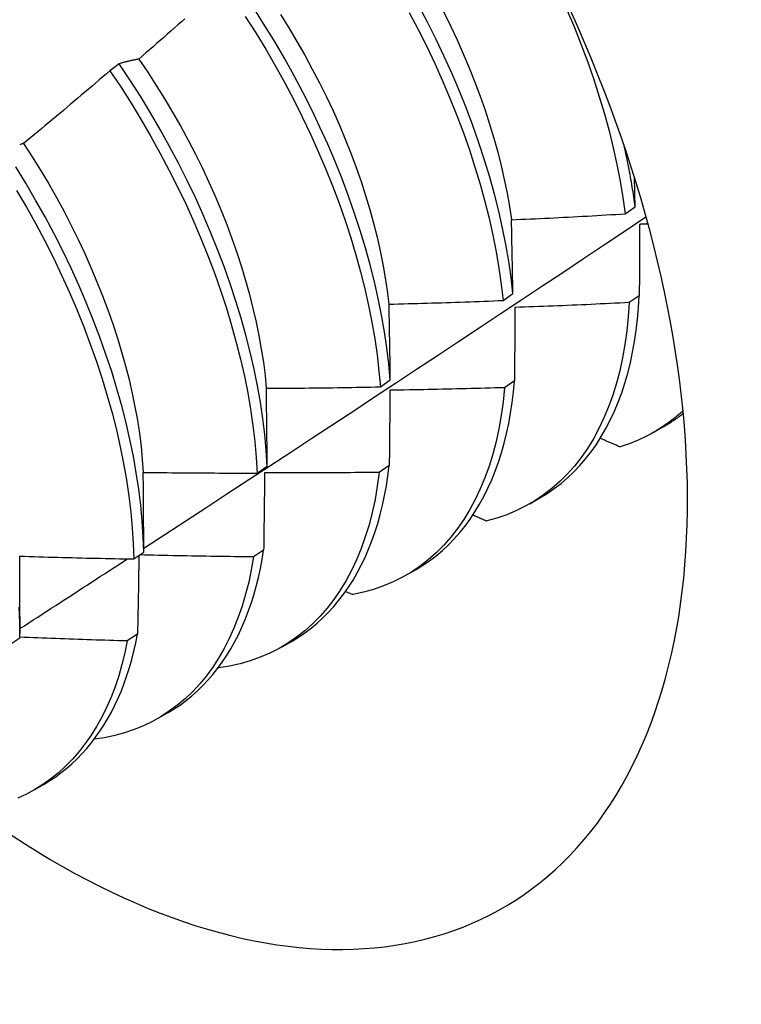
# Model space of a CAD drawing. Header units: inches. Extents: x 7 to 130, y 9 to 81.
# Tile 58 of 61: x 116.858 to 117.061, y 51.03 to 51.306. Entities that reach past the tile are written whole.
import ezdxf

# ---------------------------------------------------------------- set-up
doc = ezdxf.new("R2010")
doc.units = ezdxf.units.IN
doc.header["$MEASUREMENT"] = 0
doc.layers.add('Visible Edges(ANSI)', color=7, linetype='Continuous', lineweight=25)

msp = doc.modelspace()

# ---------------------------------------------------------------- linework, layer by layer
at = {"layer": 'Visible Edges(ANSI)'}
for p, q in [((116.88618, 51.29385), (116.8836, 51.29188)), ((117.02825, 51.25171), (117.03102, 51.25367)), ((116.99394, 51.22738), (116.99671, 51.22934)), ((117.03218, 51.22871), (117.02936, 51.22677)), ((116.9595, 51.20311), (116.96229, 51.20507)), ((116.99715, 51.20481), (116.99432, 51.20288)), ((117.0363, 51.19038), (117.03911, 51.192)), ((116.92495, 51.17891), (116.92775, 51.18086)), ((116.962, 51.181), (116.95916, 51.17908)), ((117.0015, 51.17029), (117.00431, 51.17191)), ((116.89028, 51.15478), (116.89309, 51.15672)), ((116.92673, 51.15728), (116.92388, 51.15537)), ((116.9667, 51.1502), (116.96951, 51.15182)), ((116.94977, 51.14567), (116.95178, 51.14477)), ((116.85832, 51.13857), (116.85832, 51.13384)), ((116.8555, 51.13072), (116.85831, 51.13266)), ((116.89135, 51.13365), (116.88848, 51.13175)), ((116.9319, 51.13011), (116.93472, 51.13173)), ((116.91403, 51.12429), (116.91414, 51.12424)), ((116.89711, 51.11002), (116.89992, 51.11164)), ((116.86231, 51.08993), (116.86512, 51.09155))]:
    msp.add_line(p, q, dxfattribs=at)
at = {"layer": 'Visible Edges(ANSI)', "flags": 128}
for points in [[(116.96229, 51.20507), (116.96189, 51.20952), (116.96135, 51.21403), (116.96067, 51.2186), (116.95987, 51.22323), (116.95893, 51.22791), (116.95786, 51.23263), (116.95666, 51.23739), (116.95533, 51.24218), (116.95387, 51.24699), (116.95229, 51.25183), (116.95058, 51.25667), (116.94874, 51.26153), (116.94679, 51.26638), (116.94472, 51.27124), (116.94253, 51.27608), (116.94023, 51.2809), (116.93782, 51.2857), (116.93529, 51.29047), (116.93267, 51.2952), (116.92994, 51.2999), (116.92711, 51.30454), (116.92418, 51.30914)], [(116.99671, 51.22934), (116.99618, 51.23385), (116.99552, 51.23842), (116.99472, 51.24305), (116.99379, 51.24772), (116.99272, 51.25244), (116.99153, 51.2572), (116.99021, 51.26198), (116.98876, 51.2668), (116.98718, 51.27163), (116.98548, 51.27648), (116.98365, 51.28133), (116.98171, 51.28619), (116.97964, 51.29104), (116.97746, 51.29588), (116.97517, 51.3007), (116.97276, 51.3055), (116.97025, 51.31028)], [(116.97723, 51.30849), (116.97917, 51.30455), (116.98102, 51.30061), (116.98278, 51.29665), (116.98446, 51.29269), (116.98603, 51.28872), (116.98751, 51.28477), (116.9889, 51.28082), (116.99018, 51.27688), (116.99137, 51.27296), (116.99245, 51.26906), (116.99342, 51.26519), (116.99429, 51.26135), (116.99506, 51.25755), (116.99572, 51.25379), (116.99627, 51.25007)], [(117.01192, 51.30885), (117.01397, 51.304), (117.0159, 51.29914), (117.0177, 51.29429), (117.01939, 51.28944), (117.02095, 51.28461), (117.02238, 51.2798), (117.02369, 51.27502), (117.02486, 51.27027), (117.02591, 51.26556), (117.02682, 51.26089), (117.0276, 51.25627), (117.02825, 51.25171)], [(116.90464, 51.30649), (116.90365, 51.30562), (116.90266, 51.30474), (116.90166, 51.30387), (116.90067, 51.30299), (116.89968, 51.30212), (116.89869, 51.30125), (116.89769, 51.30038), (116.8967, 51.29951), (116.8957, 51.29864), (116.8947, 51.29778), (116.89371, 51.29691), (116.89271, 51.29604), (116.89171, 51.29518)], [(116.92159, 51.30717), (116.92451, 51.30257), (116.92734, 51.29792), (116.93006, 51.29322), (116.93268, 51.28848), (116.93519, 51.28371), (116.9376, 51.27891), (116.93989, 51.27408), (116.94207, 51.26924), (116.94413, 51.26439), (116.94608, 51.25954), (116.9479, 51.25468), (116.9496, 51.24984), (116.95117, 51.245), (116.95262, 51.24019), (116.95394, 51.2354), (116.95513, 51.23065), (116.95619, 51.22593), (116.95712, 51.22126), (116.95792, 51.21663), (116.95858, 51.21206), (116.95911, 51.20756), (116.9595, 51.20311)], [(116.93144, 51.30773), (116.9338, 51.30394), (116.93607, 51.30011), (116.93827, 51.29626), (116.94039, 51.29237), (116.94242, 51.28846), (116.94437, 51.28453), (116.94622, 51.28059), (116.94799, 51.27664), (116.94966, 51.27268), (116.95123, 51.26872), (116.9527, 51.26476), (116.95408, 51.26082), (116.95535, 51.25688), (116.95653, 51.25296), (116.9576, 51.24907), (116.95857, 51.24519), (116.95944, 51.24135), (116.96021, 51.23754), (116.96088, 51.23377), (116.96144, 51.23005), (116.9619, 51.22637)], [(116.96763, 51.30829), (116.97014, 51.30352), (116.97253, 51.29871), (116.97482, 51.29389), (116.97699, 51.28905), (116.97905, 51.2842), (116.98099, 51.27934), (116.9828, 51.27449), (116.98449, 51.26964), (116.98606, 51.26481), (116.9875, 51.26), (116.98882, 51.25521), (116.99, 51.25046), (116.99105, 51.24574), (116.99197, 51.24107), (116.99276, 51.23645), (116.99341, 51.23188), (116.99394, 51.22738)], [(116.89171, 51.29518), (116.89147, 51.29514), (116.89123, 51.29509), (116.891, 51.29504), (116.89076, 51.295), (116.89053, 51.29495), (116.89029, 51.2949), (116.89006, 51.29485), (116.88982, 51.2948), (116.88959, 51.29475), (116.88936, 51.29469), (116.88913, 51.29464), (116.8889, 51.29458), (116.88867, 51.29453), (116.88844, 51.29447), (116.88821, 51.29441), (116.88798, 51.29436), (116.88775, 51.2943), (116.88753, 51.29423), (116.8873, 51.29417), (116.88707, 51.29411), (116.88685, 51.29405), (116.88663, 51.29398), (116.8864, 51.29392), (116.88618, 51.29385)], [(116.89168, 51.29515), (116.89419, 51.29145), (116.89662, 51.28771), (116.89898, 51.28393), (116.90126, 51.28011), (116.90346, 51.27625), (116.90557, 51.27237), (116.9076, 51.26846), (116.90954, 51.26454), (116.91138, 51.26059), (116.91314, 51.25664), (116.9148, 51.25268), (116.91637, 51.24872), (116.91784, 51.24476), (116.91922, 51.2408), (116.9205, 51.23686), (116.92168, 51.23294), (116.92277, 51.22904), (116.92375, 51.22516), (116.92464, 51.22131), (116.92542, 51.2175), (116.92609, 51.21373), (116.92667, 51.21), (116.92713, 51.20632), (116.92749, 51.2027)], [(116.8836, 51.29188), (116.8826, 51.29102), (116.8816, 51.29016), (116.88059, 51.2893), (116.87959, 51.28844), (116.87859, 51.28758), (116.87758, 51.28673), (116.87658, 51.28587), (116.87557, 51.28502), (116.87456, 51.28416), (116.87355, 51.28331), (116.87254, 51.28246), (116.87154, 51.2816), (116.87053, 51.28075), (116.86951, 51.2799), (116.8685, 51.27905), (116.86749, 51.27821), (116.86648, 51.27736), (116.86546, 51.27651), (116.86445, 51.27567), (116.86343, 51.27483), (116.86242, 51.27398), (116.8614, 51.27314), (116.86039, 51.2723), (116.85937, 51.27146)], [(116.8836, 51.29188), (116.88662, 51.28735), (116.88954, 51.28275), (116.89237, 51.2781), (116.8951, 51.27341), (116.89773, 51.26867), (116.90025, 51.2639), (116.90266, 51.2591), (116.90496, 51.25428), (116.90714, 51.24944), (116.90921, 51.24459), (116.91117, 51.23973), (116.913, 51.23488), (116.9147, 51.23003), (116.91628, 51.2252), (116.91774, 51.22038), (116.91907, 51.2156), (116.92027, 51.21084), (116.92134, 51.20612), (116.92227, 51.20144), (116.92308, 51.19681), (116.92375, 51.19224), (116.92428, 51.18773), (116.92469, 51.18328), (116.92495, 51.17891)], [(116.92775, 51.18086), (116.92747, 51.18524), (116.92706, 51.18969), (116.92651, 51.19421), (116.92583, 51.19879), (116.92502, 51.20342), (116.92407, 51.2081), (116.92299, 51.21282), (116.92178, 51.21758), (116.92045, 51.22237), (116.91898, 51.22719), (116.91739, 51.23202), (116.91567, 51.23687), (116.91383, 51.24173), (116.91187, 51.24658), (116.90979, 51.25143), (116.9076, 51.25627), (116.90529, 51.26109), (116.90287, 51.26589), (116.90034, 51.27066), (116.89771, 51.27539), (116.89497, 51.28008), (116.89214, 51.28473), (116.8892, 51.28932), (116.88618, 51.29385)], [(116.85937, 51.27146), (116.85915, 51.27139), (116.85892, 51.27132), (116.8587, 51.27125), (116.85848, 51.27117), (116.85827, 51.2711)], [(116.85936, 51.27146), (116.86179, 51.26771), (116.86414, 51.26393), (116.86641, 51.2601), (116.8686, 51.25625), (116.87071, 51.25236), (116.87273, 51.24845), (116.87467, 51.24452), (116.87652, 51.24057), (116.87828, 51.23661), (116.87996, 51.23265), (116.88153, 51.22868), (116.88302, 51.22472), (116.88441, 51.22077), (116.8857, 51.21683), (116.88689, 51.21291), (116.88798, 51.20901), (116.88897, 51.20513), (116.88986, 51.20129), (116.89063, 51.19748), (116.8913, 51.19372), (116.89187, 51.19), (116.89232, 51.18632), (116.89267, 51.1827), (116.89292, 51.17914)], [(117.03102, 51.25367), (117.03092, 51.25437), (117.03083, 51.25507), (117.03073, 51.25576), (117.03063, 51.25646), (117.03052, 51.25716), (117.03042, 51.25786), (117.03031, 51.25857), (117.03019, 51.25927), (117.03008, 51.25998), (117.02996, 51.26068), (117.02983, 51.26139), (117.02971, 51.2621), (117.02958, 51.26281), (117.02945, 51.26352), (117.02931, 51.26424), (117.02917, 51.26495), (117.02903, 51.26566), (117.02888, 51.26638), (117.02874, 51.2671), (117.02859, 51.26782), (117.02843, 51.26853), (117.02827, 51.26925), (117.02811, 51.26998), (117.02795, 51.2707)], [(116.89309, 51.15672), (116.89294, 51.16103), (116.89265, 51.16541), (116.89223, 51.16987), (116.89168, 51.17439), (116.89099, 51.17897), (116.89017, 51.1836), (116.88921, 51.18829), (116.88813, 51.19301), (116.88691, 51.19777), (116.88556, 51.20257), (116.88409, 51.20738), (116.88249, 51.21222), (116.88077, 51.21707), (116.87892, 51.22192), (116.87695, 51.22678), (116.87487, 51.23163), (116.87267, 51.23647), (116.87035, 51.24129), (116.86793, 51.24608), (116.86539, 51.25085), (116.86275, 51.25558), (116.86001, 51.26027), (116.85717, 51.26491)], [(117.03102, 51.25367), (117.03101, 51.25401), (117.031, 51.25436), (117.03099, 51.2547), (117.03099, 51.25504), (117.03098, 51.25537), (117.03097, 51.25571), (117.03097, 51.25605), (117.03096, 51.25639), (117.03095, 51.25673), (117.03094, 51.25707), (117.03094, 51.25741), (117.03093, 51.25775), (117.03092, 51.25809), (117.03092, 51.25843), (117.03091, 51.25876), (117.0309, 51.2591), (117.03089, 51.25944), (117.03089, 51.25978), (117.03088, 51.26012), (117.03087, 51.26045), (117.03086, 51.26079), (117.03086, 51.26113), (117.03085, 51.26146), (117.03084, 51.2618)], [(116.85741, 51.25829), (116.86014, 51.2536), (116.86278, 51.24886), (116.8653, 51.2441), (116.86772, 51.2393), (116.87003, 51.23448), (116.87222, 51.22964), (116.8743, 51.22479), (116.87625, 51.21993), (116.87809, 51.21508), (116.87981, 51.21023), (116.8814, 51.20539), (116.88286, 51.20058), (116.8842, 51.19579), (116.8854, 51.19103), (116.88648, 51.18631), (116.88742, 51.18163), (116.88823, 51.177), (116.88891, 51.17242), (116.88946, 51.1679), (116.88987, 51.16346), (116.89014, 51.15908), (116.89028, 51.15478)], [(116.89309, 51.15779), (116.89899, 51.16164), (116.9049, 51.1655), (116.9108, 51.16935), (116.91669, 51.17321), (116.92259, 51.17708), (116.92848, 51.18094), (116.93437, 51.18481), (116.94026, 51.18867), (116.94614, 51.19254), (116.95202, 51.19642), (116.9579, 51.20029), (116.96378, 51.20417), (116.96965, 51.20805), (116.97552, 51.21193), (116.98139, 51.21581), (116.98725, 51.2197), (116.99311, 51.22359), (116.99897, 51.22748), (117.00483, 51.23137), (117.01068, 51.23526), (117.01653, 51.23916), (117.02238, 51.24306), (117.02822, 51.24696), (117.03406, 51.25086)], [(116.99631, 51.25004), (116.99764, 51.2501), (116.99897, 51.25016), (117.0003, 51.25022), (117.00164, 51.25028), (117.00297, 51.25034), (117.0043, 51.2504), (117.00563, 51.25047), (117.00696, 51.25053), (117.00829, 51.2506), (117.00962, 51.25067), (117.01095, 51.25073), (117.01228, 51.2508), (117.01362, 51.25087), (117.01495, 51.25094), (117.01628, 51.25101), (117.01761, 51.25109), (117.01894, 51.25116), (117.02027, 51.25124), (117.0216, 51.25131), (117.02293, 51.25139), (117.02426, 51.25147), (117.02559, 51.25155), (117.02692, 51.25163), (117.02825, 51.25171)], [(116.99671, 51.22934), (116.9967, 51.23022), (116.99668, 51.23109), (116.99667, 51.23196), (116.99665, 51.23283), (116.99664, 51.2337), (116.99662, 51.23457), (116.9966, 51.23544), (116.99659, 51.2363), (116.99657, 51.23717), (116.99656, 51.23803), (116.99654, 51.2389), (116.99652, 51.23976), (116.99651, 51.24062), (116.99649, 51.24148), (116.99647, 51.24234), (116.99645, 51.2432), (116.99644, 51.24406), (116.99642, 51.24492), (116.9964, 51.24577), (116.99638, 51.24663), (116.99637, 51.24748), (116.99635, 51.24834), (116.99633, 51.24919), (116.99631, 51.25004)], [(117.03225, 51.24874), (117.03225, 51.24792), (117.03225, 51.24709), (117.03224, 51.24627), (117.03224, 51.24544), (117.03224, 51.24461), (117.03224, 51.24378), (117.03223, 51.24295), (117.03223, 51.24212), (117.03223, 51.24129), (117.03223, 51.24046), (117.03222, 51.23963), (117.03222, 51.23879), (117.03222, 51.23796), (117.03221, 51.23712), (117.03221, 51.23628), (117.03221, 51.23545), (117.03221, 51.23461), (117.0322, 51.23377), (117.0322, 51.23293), (117.0322, 51.23208), (117.03219, 51.23124), (117.03219, 51.2304), (117.03219, 51.22955), (117.03218, 51.22871)], [(117.03461, 51.24887), (117.03452, 51.24886), (117.03442, 51.24886), (117.03432, 51.24885), (117.03422, 51.24885), (117.03412, 51.24884), (117.03402, 51.24883), (117.03392, 51.24883), (117.03383, 51.24882), (117.03373, 51.24882), (117.03363, 51.24881), (117.03353, 51.24881), (117.03343, 51.2488), (117.03333, 51.2488), (117.03324, 51.24879), (117.03314, 51.24879), (117.03304, 51.24878), (117.03294, 51.24878), (117.03284, 51.24877), (117.03274, 51.24877), (117.03265, 51.24876), (117.03255, 51.24876), (117.03245, 51.24875), (117.03235, 51.24875), (117.03225, 51.24874)], [(117.00431, 51.17191), (117.00635, 51.17316), (117.00832, 51.17452), (117.01022, 51.17598), (117.01205, 51.17755), (117.01381, 51.17923), (117.0155, 51.18101), (117.01712, 51.1829), (117.01866, 51.18488), (117.02013, 51.18696), (117.02151, 51.18914), (117.02282, 51.19142), (117.02405, 51.19379), (117.0252, 51.19625), (117.02626, 51.1988), (117.02724, 51.20144), (117.02814, 51.20416), (117.02895, 51.20697), (117.02967, 51.20985), (117.03031, 51.21281), (117.03086, 51.21585), (117.03133, 51.21896), (117.0317, 51.22215), (117.03199, 51.2254), (117.03218, 51.22871)], [(116.96196, 51.22634), (116.96329, 51.22637), (116.96463, 51.22641), (116.96596, 51.22644), (116.96729, 51.22648), (116.96862, 51.22651), (116.96996, 51.22655), (116.97129, 51.22659), (116.97262, 51.22663), (116.97395, 51.22667), (116.97529, 51.22671), (116.97662, 51.22675), (116.97795, 51.22679), (116.97928, 51.22683), (116.98062, 51.22688), (116.98195, 51.22693), (116.98328, 51.22697), (116.98461, 51.22702), (116.98594, 51.22707), (116.98728, 51.22712), (116.98861, 51.22717), (116.98994, 51.22722), (116.99127, 51.22727), (116.9926, 51.22733), (116.99394, 51.22738)], [(116.96229, 51.20507), (116.96228, 51.20597), (116.96227, 51.20686), (116.96226, 51.20776), (116.96224, 51.20865), (116.96223, 51.20955), (116.96222, 51.21044), (116.96221, 51.21133), (116.96219, 51.21222), (116.96218, 51.21311), (116.96217, 51.214), (116.96215, 51.21489), (116.96214, 51.21577), (116.96213, 51.21666), (116.96211, 51.21754), (116.9621, 51.21843), (116.96208, 51.21931), (116.96207, 51.22019), (116.96205, 51.22107), (116.96204, 51.22195), (116.96202, 51.22283), (116.96201, 51.22371), (116.96199, 51.22459), (116.96198, 51.22547), (116.96196, 51.22634)], [(117.02936, 51.22677), (117.02909, 51.22274), (117.0287, 51.2188), (117.02817, 51.21496), (117.02751, 51.21124), (117.02672, 51.20762), (117.0258, 51.20412), (117.02475, 51.20075), (117.02357, 51.1975), (117.02227, 51.19438), (117.02085, 51.19139), (117.01931, 51.18854), (117.01764, 51.18584), (117.01586, 51.18327), (117.01397, 51.18086), (117.01196, 51.1786), (117.00984, 51.17649), (117.00762, 51.17454), (117.0053, 51.17274), (117.00287, 51.17111), (117.00035, 51.16965), (116.99773, 51.16834), (116.99503, 51.16721), (116.99223, 51.16625), (116.98936, 51.16545)], [(116.99727, 51.22542), (116.99727, 51.22457), (116.99727, 51.22372), (116.99726, 51.22287), (116.99726, 51.22202), (116.99725, 51.22117), (116.99725, 51.22031), (116.99724, 51.21946), (116.99724, 51.21861), (116.99723, 51.21775), (116.99723, 51.21689), (116.99722, 51.21604), (116.99722, 51.21518), (116.99721, 51.21432), (116.99721, 51.21346), (116.9972, 51.2126), (116.9972, 51.21174), (116.99719, 51.21088), (116.99719, 51.21001), (116.99718, 51.20915), (116.99717, 51.20828), (116.99717, 51.20742), (116.99716, 51.20655), (116.99716, 51.20568), (116.99715, 51.20481)], [(117.02936, 51.22677), (117.02802, 51.22671), (117.02669, 51.22664), (117.02535, 51.22657), (117.02401, 51.22651), (117.02268, 51.22644), (117.02134, 51.22638), (117.02, 51.22632), (117.01867, 51.22625), (117.01733, 51.22619), (117.01599, 51.22613), (117.01466, 51.22608), (117.01332, 51.22602), (117.01198, 51.22596), (117.01065, 51.22591), (117.00931, 51.22585), (117.00797, 51.2258), (117.00664, 51.22575), (117.0053, 51.2257), (117.00396, 51.22565), (117.00262, 51.2256), (117.00129, 51.22555), (116.99995, 51.22551), (116.99861, 51.22546), (116.99727, 51.22542)], [(116.96951, 51.15182), (116.97145, 51.15301), (116.97333, 51.15429), (116.97515, 51.15567), (116.97691, 51.15715), (116.9786, 51.15873), (116.98023, 51.1604), (116.98179, 51.16216), (116.98328, 51.16402), (116.98471, 51.16596), (116.98606, 51.168), (116.98734, 51.17012), (116.98856, 51.17232), (116.98969, 51.17462), (116.99076, 51.17699), (116.99175, 51.17944), (116.99266, 51.18197), (116.9935, 51.18458), (116.99426, 51.18727), (116.99494, 51.19002), (116.99554, 51.19285), (116.99606, 51.19574), (116.99651, 51.1987), (116.99687, 51.20173), (116.99715, 51.20481)], [(116.92751, 51.2027), (116.92884, 51.2027), (116.93018, 51.20271), (116.93151, 51.20272), (116.93284, 51.20273), (116.93417, 51.20274), (116.93551, 51.20275), (116.93684, 51.20276), (116.93817, 51.20277), (116.93951, 51.20279), (116.94084, 51.2028), (116.94217, 51.20282), (116.94351, 51.20284), (116.94484, 51.20285), (116.94617, 51.20287), (116.94751, 51.20289), (116.94884, 51.20291), (116.95017, 51.20293), (116.95151, 51.20296), (116.95284, 51.20298), (116.95417, 51.20301), (116.95551, 51.20303), (116.95684, 51.20306), (116.95817, 51.20309), (116.9595, 51.20311)], [(116.92775, 51.18086), (116.92774, 51.18178), (116.92773, 51.1827), (116.92773, 51.18362), (116.92772, 51.18454), (116.92771, 51.18545), (116.9277, 51.18637), (116.92769, 51.18728), (116.92768, 51.1882), (116.92767, 51.18911), (116.92766, 51.19002), (116.92766, 51.19093), (116.92765, 51.19184), (116.92763, 51.19275), (116.92762, 51.19366), (116.92761, 51.19457), (116.9276, 51.19547), (116.92759, 51.19638), (116.92758, 51.19729), (116.92757, 51.19819), (116.92756, 51.19909), (116.92755, 51.19999), (116.92753, 51.2009), (116.92752, 51.2018), (116.92751, 51.2027)], [(116.99432, 51.20288), (116.99393, 51.19894), (116.99341, 51.1951), (116.99275, 51.19136), (116.99197, 51.18774), (116.99106, 51.18424), (116.99002, 51.18085), (116.98885, 51.1776), (116.98756, 51.17447), (116.98614, 51.17147), (116.9846, 51.16862), (116.98295, 51.1659), (116.98117, 51.16333), (116.97928, 51.16091), (116.97728, 51.15864), (116.97517, 51.15652), (116.97296, 51.15456), (116.97064, 51.15275), (116.96822, 51.15111), (116.9657, 51.14964), (116.96309, 51.14833), (116.96039, 51.14718), (116.9576, 51.14621), (116.95473, 51.1454), (116.95178, 51.14477)], [(116.9622, 51.20217), (116.96219, 51.20129), (116.96218, 51.20042), (116.96217, 51.19955), (116.96217, 51.19867), (116.96216, 51.1978), (116.96215, 51.19692), (116.96214, 51.19605), (116.96214, 51.19517), (116.96213, 51.19429), (116.96212, 51.19341), (116.96211, 51.19253), (116.9621, 51.19165), (116.9621, 51.19076), (116.96209, 51.18988), (116.96208, 51.189), (116.96207, 51.18811), (116.96206, 51.18723), (116.96205, 51.18634), (116.96205, 51.18545), (116.96204, 51.18456), (116.96203, 51.18367), (116.96202, 51.18278), (116.96201, 51.18189), (116.962, 51.181)], [(116.99432, 51.20288), (116.99298, 51.20284), (116.99164, 51.2028), (116.9903, 51.20276), (116.98896, 51.20272), (116.98763, 51.20268), (116.98629, 51.20265), (116.98495, 51.20261), (116.98361, 51.20258), (116.98227, 51.20254), (116.98094, 51.20251), (116.9796, 51.20248), (116.97826, 51.20245), (116.97692, 51.20242), (116.97558, 51.20239), (116.97424, 51.20236), (116.9729, 51.20234), (116.97157, 51.20231), (116.97023, 51.20229), (116.96889, 51.20227), (116.96755, 51.20224), (116.96621, 51.20222), (116.96487, 51.2022), (116.96353, 51.20218), (116.9622, 51.20217)], [(117.04445, 51.1964), (117.04381, 51.19582), (117.04316, 51.19525), (117.04251, 51.1947), (117.04185, 51.19416), (117.04117, 51.19364), (117.04049, 51.19312), (117.0398, 51.19263), (117.03911, 51.19214), (117.0384, 51.19167), (117.03769, 51.19121), (117.03696, 51.19077), (117.03623, 51.19034), (117.03549, 51.18993), (117.03475, 51.18952), (117.03399, 51.18914), (117.03323, 51.18876), (117.03246, 51.1884), (117.03168, 51.18806), (117.0309, 51.18773), (117.03011, 51.18741), (117.02931, 51.18711), (117.0285, 51.18682), (117.02768, 51.18655), (117.02686, 51.18629)], [(117.03911, 51.192), (117.03935, 51.19214), (117.03958, 51.19228), (117.03981, 51.19242), (117.04005, 51.19256), (117.04028, 51.1927), (117.04051, 51.19284), (117.04074, 51.19299), (117.04097, 51.19314), (117.0412, 51.19328), (117.04142, 51.19343), (117.04165, 51.19358), (117.04188, 51.19374), (117.0421, 51.19389), (117.04233, 51.19405), (117.04255, 51.1942), (117.04277, 51.19436), (117.04299, 51.19452), (117.04321, 51.19468), (117.04343, 51.19484), (117.04365, 51.19501), (117.04387, 51.19517), (117.04409, 51.19534), (117.0443, 51.1955), (117.04452, 51.19567)], [(117.02123, 51.18869), (117.02147, 51.18859), (117.0217, 51.18849), (117.02194, 51.18839), (117.02217, 51.18829), (117.02241, 51.18819), (117.02264, 51.18809), (117.02287, 51.18799), (117.02311, 51.18789), (117.02334, 51.18779), (117.02358, 51.18769), (117.02381, 51.18758), (117.02405, 51.18748), (117.02428, 51.18739), (117.02452, 51.18729), (117.02475, 51.18719), (117.02498, 51.18709), (117.02522, 51.18699), (117.02545, 51.18689), (117.02569, 51.18679), (117.02592, 51.18669), (117.02616, 51.18659), (117.02639, 51.18649), (117.02663, 51.18639), (117.02686, 51.18629)], [(116.89295, 51.1791), (116.89429, 51.17908), (116.89562, 51.17907), (116.89695, 51.17905), (116.89829, 51.17903), (116.89962, 51.17902), (116.90095, 51.179), (116.90229, 51.17899), (116.90362, 51.17898), (116.90495, 51.17897), (116.90629, 51.17896), (116.90762, 51.17895), (116.90895, 51.17894), (116.91029, 51.17893), (116.91162, 51.17892), (116.91295, 51.17892), (116.91429, 51.17891), (116.91562, 51.17891), (116.91695, 51.17891), (116.91829, 51.17891), (116.91962, 51.1789), (116.92095, 51.1789), (116.92229, 51.17891), (116.92362, 51.17891), (116.92495, 51.17891)], [(116.89309, 51.15672), (116.89309, 51.15767), (116.89308, 51.15861), (116.89308, 51.15955), (116.89308, 51.16049), (116.89307, 51.16143), (116.89307, 51.16236), (116.89307, 51.1633), (116.89306, 51.16424), (116.89306, 51.16517), (116.89305, 51.16611), (116.89305, 51.16704), (116.89304, 51.16797), (116.89303, 51.16891), (116.89303, 51.16984), (116.89302, 51.17077), (116.89302, 51.1717), (116.89301, 51.17263), (116.893, 51.17355), (116.893, 51.17448), (116.89299, 51.17541), (116.89298, 51.17633), (116.89297, 51.17726), (116.89296, 51.17818), (116.89295, 51.1791)], [(116.95916, 51.17908), (116.95864, 51.17523), (116.958, 51.17149), (116.95722, 51.16786), (116.95632, 51.16435), (116.95528, 51.16096), (116.95412, 51.15769), (116.95284, 51.15456), (116.95143, 51.15156), (116.9499, 51.14869), (116.94825, 51.14597), (116.94648, 51.14339), (116.9446, 51.14096), (116.94261, 51.13868), (116.9405, 51.13655), (116.93829, 51.13458), (116.93598, 51.13277), (116.93357, 51.13112), (116.93106, 51.12963), (116.92845, 51.12831), (116.92576, 51.12716), (116.92297, 51.12617), (116.92011, 51.12536), (116.91716, 51.12471), (116.91414, 51.12424)], [(116.92702, 51.17899), (116.92701, 51.1781), (116.927, 51.1772), (116.92698, 51.17631), (116.92697, 51.17541), (116.92696, 51.17451), (116.92695, 51.17361), (116.92694, 51.17271), (116.92693, 51.17181), (116.92692, 51.17091), (116.92691, 51.17001), (116.92689, 51.1691), (116.92688, 51.1682), (116.92687, 51.16729), (116.92686, 51.16639), (116.92685, 51.16548), (116.92684, 51.16457), (116.92682, 51.16366), (116.92681, 51.16275), (116.9268, 51.16184), (116.92679, 51.16093), (116.92677, 51.16002), (116.92676, 51.15911), (116.92675, 51.15819), (116.92673, 51.15728)], [(116.95916, 51.17908), (116.95782, 51.17906), (116.95648, 51.17905), (116.95514, 51.17904), (116.9538, 51.17902), (116.95246, 51.17901), (116.95112, 51.179), (116.94978, 51.17899), (116.94844, 51.17898), (116.9471, 51.17898), (116.94577, 51.17897), (116.94443, 51.17897), (116.94309, 51.17896), (116.94175, 51.17896), (116.94041, 51.17896), (116.93907, 51.17896), (116.93773, 51.17896), (116.93639, 51.17896), (116.93505, 51.17896), (116.93371, 51.17896), (116.93237, 51.17897), (116.93103, 51.17897), (116.92969, 51.17898), (116.92836, 51.17898), (116.92702, 51.17899)], [(116.93472, 51.13173), (116.93656, 51.13285), (116.93835, 51.13407), (116.94008, 51.13537), (116.94176, 51.13676), (116.94338, 51.13823), (116.94494, 51.13979), (116.94645, 51.14144), (116.94789, 51.14317), (116.94927, 51.14498), (116.95059, 51.14687), (116.95184, 51.14884), (116.95303, 51.15089), (116.95416, 51.15302), (116.95522, 51.15522), (116.95621, 51.15749), (116.95713, 51.15984), (116.95799, 51.16225), (116.95877, 51.16474), (116.95949, 51.16729), (116.96013, 51.16991), (116.96071, 51.17259), (116.96121, 51.17534), (116.96164, 51.17814), (116.962, 51.181)], [(116.98551, 51.16714), (116.98567, 51.16707), (116.98583, 51.167), (116.98599, 51.16693), (116.98615, 51.16686), (116.98631, 51.16679), (116.98647, 51.16672), (116.98663, 51.16665), (116.98679, 51.16658), (116.98695, 51.16651), (116.98711, 51.16644), (116.98727, 51.16637), (116.98743, 51.1663), (116.98759, 51.16623), (116.98775, 51.16615), (116.98791, 51.16608), (116.98807, 51.16601), (116.98823, 51.16594), (116.98839, 51.16587), (116.98855, 51.1658), (116.98871, 51.16573), (116.98887, 51.16566), (116.98904, 51.16559), (116.9892, 51.16552), (116.98936, 51.16545)], [(116.89992, 51.11164), (116.90166, 51.1127), (116.90336, 51.11384), (116.90501, 51.11506), (116.90661, 51.11636), (116.90816, 51.11774), (116.90965, 51.1192), (116.9111, 51.12073), (116.91249, 51.12233), (116.91382, 51.12401), (116.9151, 51.12577), (116.91632, 51.12759), (116.91749, 51.12949), (116.91859, 51.13145), (116.91964, 51.13349), (116.92063, 51.13559), (116.92155, 51.13775), (116.92242, 51.13998), (116.92323, 51.14228), (116.92397, 51.14463), (116.92465, 51.14705), (116.92527, 51.14952), (116.92582, 51.15205), (116.92631, 51.15464), (116.92673, 51.15728)], [(116.8583, 51.15557), (116.85963, 51.15552), (116.86096, 51.15548), (116.8623, 51.15544), (116.86363, 51.1554), (116.86496, 51.15536), (116.86629, 51.15532), (116.86763, 51.15528), (116.86896, 51.15524), (116.87029, 51.15521), (116.87162, 51.15517), (116.87296, 51.15514), (116.87429, 51.15511), (116.87562, 51.15507), (116.87695, 51.15504), (116.87829, 51.15501), (116.87962, 51.15498), (116.88095, 51.15495), (116.88229, 51.15492), (116.88362, 51.1549), (116.88495, 51.15487), (116.88629, 51.15485), (116.88762, 51.15482), (116.88895, 51.1548), (116.89028, 51.15478)], [(116.85832, 51.13857), (116.85832, 51.13929), (116.85832, 51.14), (116.85833, 51.14071), (116.85833, 51.14143), (116.85833, 51.14214), (116.85833, 51.14285), (116.85833, 51.14356), (116.85833, 51.14427), (116.85832, 51.14498), (116.85832, 51.14569), (116.85832, 51.1464), (116.85832, 51.1471), (116.85832, 51.14781), (116.85832, 51.14852), (116.85832, 51.14923), (116.85832, 51.14993), (116.85832, 51.15064), (116.85831, 51.15134), (116.85831, 51.15205), (116.85831, 51.15275), (116.85831, 51.15346), (116.85831, 51.15416), (116.8583, 51.15486), (116.8583, 51.15557)], [(116.85832, 51.1352), (116.85958, 51.13601), (116.86083, 51.13683), (116.86209, 51.13765), (116.86335, 51.13846), (116.86461, 51.13928), (116.86587, 51.14009), (116.86713, 51.14091), (116.86839, 51.14173), (116.86965, 51.14254), (116.87091, 51.14336), (116.87216, 51.14418), (116.87342, 51.145), (116.87468, 51.14581), (116.87594, 51.14663), (116.8772, 51.14745), (116.87845, 51.14827), (116.87971, 51.14908), (116.88097, 51.1499), (116.88223, 51.15072), (116.88348, 51.15154), (116.88474, 51.15236), (116.886, 51.15317), (116.88726, 51.15399), (116.88851, 51.15481)], [(116.92388, 51.15537), (116.92327, 51.15176), (116.92254, 51.14825), (116.92168, 51.14485), (116.92071, 51.14156), (116.91962, 51.13839), (116.91841, 51.13534), (116.91709, 51.13241), (116.91566, 51.1296), (116.91411, 51.12693), (116.91246, 51.12439), (116.91069, 51.12198), (116.90883, 51.11971), (116.90686, 51.11759), (116.90479, 51.11561), (116.90262, 51.11377), (116.90035, 51.11208), (116.898, 51.11055), (116.89555, 51.10916), (116.89302, 51.10793), (116.89041, 51.10685), (116.88771, 51.10593), (116.88494, 51.10517), (116.88209, 51.10457), (116.87918, 51.10413)], [(116.89174, 51.15578), (116.89172, 51.15487), (116.89171, 51.15396), (116.89169, 51.15304), (116.89168, 51.15213), (116.89166, 51.15121), (116.89165, 51.1503), (116.89163, 51.14938), (116.89162, 51.14846), (116.8916, 51.14754), (116.89158, 51.14662), (116.89157, 51.1457), (116.89155, 51.14478), (116.89154, 51.14386), (116.89152, 51.14293), (116.8915, 51.14201), (116.89149, 51.14108), (116.89147, 51.14016), (116.89145, 51.13923), (116.89144, 51.1383), (116.89142, 51.13737), (116.8914, 51.13645), (116.89138, 51.13551), (116.89137, 51.13458), (116.89135, 51.13365)], [(116.92388, 51.15537), (116.92255, 51.15538), (116.92121, 51.15539), (116.91988, 51.1554), (116.91855, 51.15541), (116.91722, 51.15543), (116.91588, 51.15544), (116.91455, 51.15546), (116.91322, 51.15548), (116.91189, 51.1555), (116.91055, 51.15552), (116.90922, 51.15554), (116.90789, 51.15556), (116.90655, 51.15558), (116.90522, 51.15561), (116.90389, 51.15563), (116.90256, 51.15566), (116.90122, 51.15568), (116.89989, 51.15571), (116.89856, 51.15574), (116.89723, 51.15577), (116.8959, 51.1558), (116.89456, 51.15583), (116.89323, 51.15586), (116.8919, 51.1559)], [(116.85831, 51.13266), (116.85829, 51.13689), (116.85813, 51.1412)], [(116.88848, 51.13175), (116.88779, 51.12838), (116.88698, 51.12511), (116.88606, 51.12194), (116.88503, 51.11888), (116.8839, 51.11593), (116.88266, 51.11309), (116.88131, 51.11036), (116.87987, 51.10776), (116.87832, 51.10527), (116.87667, 51.10291), (116.87492, 51.10067), (116.87308, 51.09857), (116.87114, 51.09659), (116.86912, 51.09475), (116.867, 51.09304), (116.8648, 51.09147), (116.86251, 51.09004), (116.86014, 51.08875), (116.8577, 51.08761)], [(116.88848, 51.13175), (116.88723, 51.13178), (116.88597, 51.13182), (116.88471, 51.13185), (116.88345, 51.13189), (116.8822, 51.13193), (116.88094, 51.13196), (116.87968, 51.132), (116.87843, 51.13204), (116.87717, 51.13209), (116.87591, 51.13213), (116.87465, 51.13217), (116.8734, 51.13221), (116.87214, 51.13226), (116.87088, 51.1323), (116.86962, 51.13235), (116.86837, 51.1324), (116.86711, 51.13245), (116.86585, 51.13249), (116.8646, 51.13254), (116.86334, 51.1326), (116.86208, 51.13265), (116.86083, 51.1327), (116.85957, 51.13275), (116.85831, 51.13281)], [(116.86512, 51.09155), (116.86677, 51.09255), (116.86838, 51.09362), (116.86994, 51.09476), (116.87146, 51.09598), (116.87293, 51.09726), (116.87436, 51.09861), (116.87574, 51.10003), (116.87707, 51.10151), (116.87836, 51.10307), (116.87959, 51.10469), (116.88078, 51.10637), (116.88191, 51.10811), (116.88299, 51.10992), (116.88402, 51.11179), (116.885, 51.11373), (116.88593, 51.11572), (116.8868, 51.11777), (116.88762, 51.11987), (116.88838, 51.12204), (116.88908, 51.12425), (116.88973, 51.12653), (116.89033, 51.12885), (116.89087, 51.13123), (116.89135, 51.13365)]]:
    msp.add_lwpolyline(points, dxfattribs=at)
at = {"layer": 'Visible Edges(ANSI)'}
msp.add_ellipse((116.86894, 51.27332), major_axis=(-0.125, 0.21651), ratio=0.57735, start_param=2.225447, end_param=7.182696, dxfattribs=at)

doc.saveas('drawing.dxf')
